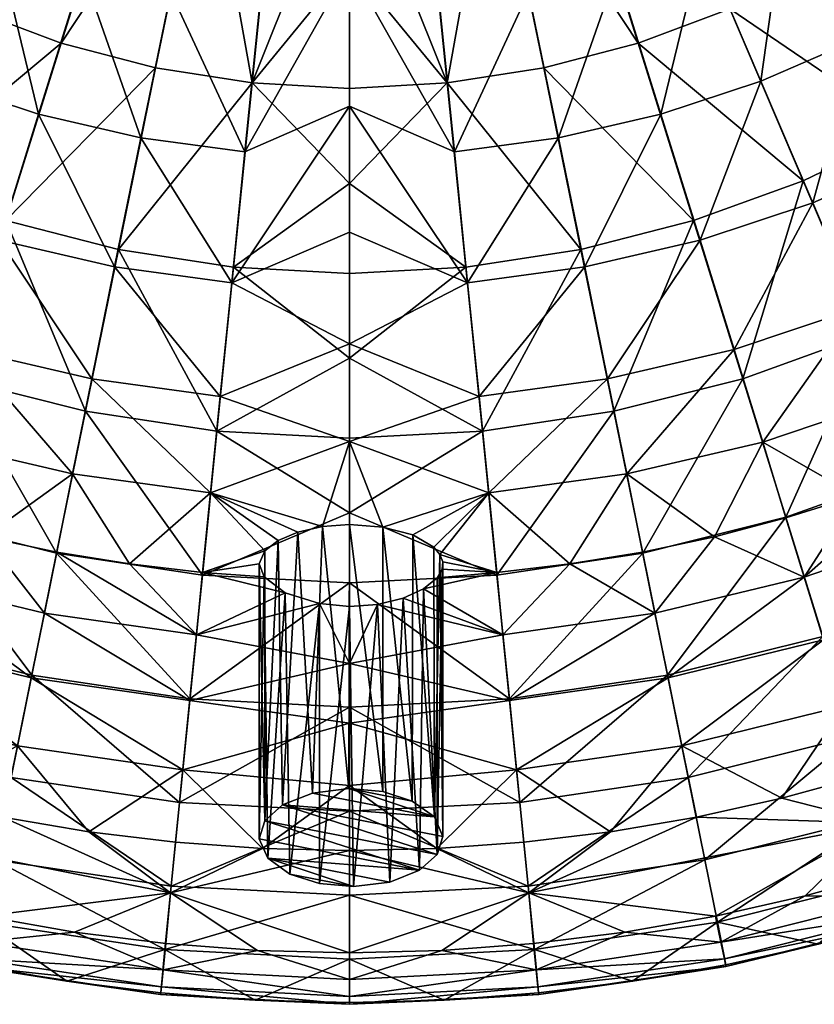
# Model space of a CAD drawing. Header units: inches. Extents: x -8.3 to 8.3, y -8.1 to 8.4.
# Tile 3 of 19: x -1.4 to 2, y -8.1 to -3.9. Entities that reach past the tile are written whole.
import ezdxf

# ---------------------------------------------------------------- set-up
doc = ezdxf.new("R2010")
doc.units = ezdxf.units.IN
doc.layers.get('0').update_dxf_attribs({"true_color": 0xc2ced6})

msp = doc.modelspace()

# ---------------------------------------------------------------- meshes
at = {"color": 7, "true_color": 0xf7fdff}
mesh = msp.add_polyface(dxfattribs=at)
corners = [(-2.3922, -4.38, 1.8382), (-2.0043, -3.6766, 1.264), (-1.6286, -3.861, 1.263), (-2.8187, -4.1204, 1.8424), (-2.3595, -3.4558, 1.2655), (0, -3.6681, 1.2618), (0, -4.2007, 1.2618), (-0.4178, -4.1777, 1.2619), (-0.6163, -3.0697, 1.2619), (-0.8313, -4.1129, 1.262), (-1.2073, -2.8832, 1.2625), (-0.9165, -2.9912, 1.2621), (-1.2363, -4.0069, 1.2623), (-1.486, -2.7469, 1.2632), (0, -3.1355, 1.2618), (-0.2018, -2.0583, 1.2618), (-1.7495, -2.5837, 1.2641), (-2.6907, -3.2008, 1.2675), (-0.4488, -4.4732, 3.3178), (-0.3846, -3.84, 2.8585), (-0.7664, -3.7884, 2.8607), (-0.6233, -3.0914, 2.4492), (-0.3128, -3.1336, 2.4481), (-0.465, -2.3219, 2.0871), (-1.1425, -3.702, 2.8648), (-1.3332, -4.312, 3.3282), (-0.8944, -4.4129, 3.3216), (-0.929, -3.0208, 2.4513), (-1.5099, -3.581, 2.8707), (-1.7619, -4.1707, 3.3377), (-1.2276, -2.922, 2.4545), (-1.8656, -3.4261, 2.8785), (-2.1768, -3.9898, 3.35), (-1.5166, -2.7956, 2.4588), (-2.4504, -4.4868, 3.8734), (-2.5746, -3.7703, 3.3653), (-2.2066, -3.238, 2.8883), (-1.7935, -2.6422, 2.4642), (-2.0557, -2.4628, 2.4709), (-2.5297, -3.018, 2.9001), (0, -3.6767, 2.745), (0, -4.2773, 3.1498), (0, -3.0148, 2.3808), (0, -2.2917, 2.0572)]
mesh.append_faces([[corners[k] for k in face] for face in [(5, 7, 14)]], dxfattribs={"vtx0": -1, "vtx1": -1, "color": 7})
mesh.append_faces([[corners[k] for k in face] for face in [(1, 0, 3), (2, 10, 11), (1, 13, 10), (12, 11, 8), (15, 14, 7), (8, 15, 7), (4, 16, 13), (18, 19, 20), (21, 20, 19), (19, 22, 21), (23, 21, 22), (24, 25, 26), (26, 20, 24), (27, 24, 20), (20, 21, 27), (28, 29, 25), (25, 24, 28), (30, 28, 24), (24, 27, 30), (31, 32, 29), (29, 28, 31), (33, 31, 28), (28, 30, 33), (34, 32, 35), (36, 35, 32), (32, 31, 36), (37, 36, 31), (31, 33, 37), (38, 39, 36), (40, 19, 18), (42, 22, 19)]], dxfattribs={"vtx0": -1, "vtx1": -1, "vtx2": -1, "color": 7})
mesh.append_faces([[corners[k] for k in face] for face in [(0, 1, 2), (3, 4, 1), (8, 7, 9), (11, 12, 2), (10, 2, 1), (8, 9, 12), (13, 1, 4), (16, 4, 17), (18, 41, 40), (19, 40, 42), (22, 42, 43)]], dxfattribs={"vtx0": -1, "vtx2": -1, "color": 7})
mesh.append_faces([[corners[k] for k in face] for face in [(5, 6, 7)]], dxfattribs={"vtx2": -1, "color": 7})
mesh = msp.add_polyface(dxfattribs=at)
corners = [(0.8313, -4.1129, 1.262), (1.2363, -4.0069, 1.2623), (1.4735, -4.7669, 1.8325), (1.6286, -3.861, 1.263), (1.9423, -4.5962, 1.8349), (2.0043, -3.6766, 1.264), (2.3922, -4.38, 1.8382), (2.8187, -4.1204, 1.8424), (2.3595, -3.4558, 1.2655), (0, -3.6681, 1.2618), (0.4178, -4.1777, 1.2619), (0, -4.2007, 1.2618), (0.6163, -3.0697, 1.2619), (0.9165, -2.9912, 1.2621), (1.2073, -2.8832, 1.2625), (1.486, -2.7469, 1.2632), (0, -3.1355, 1.2618), (0.2018, -2.0583, 1.2618), (2.6907, -3.2008, 1.2675), (1.7495, -2.5837, 1.2641), (0.7664, -3.7884, 2.8607), (0.3846, -3.84, 2.8585), (0.4488, -4.4732, 3.3178), (0.8944, -4.4129, 3.3216), (0.6233, -3.0914, 2.4492), (0.3128, -3.1336, 2.4481), (1.1425, -3.702, 2.8648), (1.3332, -4.312, 3.3282), (0.929, -3.0208, 2.4513), (1.5099, -3.581, 2.8707), (1.7619, -4.1707, 3.3377), (1.2276, -2.922, 2.4545), (2.1768, -3.9898, 3.35), (1.9836, -4.6911, 3.8554), (1.8656, -3.4261, 2.8785), (1.5166, -2.7956, 2.4588), (2.5746, -3.7703, 3.3653), (2.4504, -4.4868, 3.8734), (2.2066, -3.238, 2.8883), (1.7935, -2.6422, 2.4642), (0, -3.6767, 2.745), (0, -4.2773, 3.1498), (0, -3.0148, 2.3808)]
mesh.append_faces([[corners[k] for k in face] for face in [(9, 10, 11)]], dxfattribs={"vtx0": -1, "color": 7})
mesh.append_faces([[corners[k] for k in face] for face in [(6, 4, 3), (7, 6, 5), (13, 14, 3), (14, 15, 5), (12, 13, 1), (17, 10, 16), (12, 10, 17), (20, 21, 22), (22, 23, 20), (24, 25, 21), (21, 20, 24), (26, 20, 23), (23, 27, 26), (28, 24, 20), (20, 26, 28), (29, 26, 27), (27, 30, 29), (31, 28, 26), (26, 29, 31), (32, 30, 33), (34, 29, 30), (30, 32, 34), (35, 31, 29), (29, 34, 35), (36, 32, 37), (38, 34, 32), (32, 36, 38), (34, 38, 39), (22, 21, 40), (21, 25, 42)]], dxfattribs={"vtx0": -1, "vtx1": -1, "vtx2": -1, "color": 7})
mesh.append_faces([[corners[k] for k in face] for face in [(12, 0, 10)]], dxfattribs={"vtx0": -1, "vtx2": -1, "color": 7})
mesh.append_faces([[corners[k] for k in face] for face in [(0, 1, 2), (1, 3, 4), (3, 5, 6), (5, 8, 7), (3, 1, 13), (5, 3, 14), (1, 0, 12), (9, 16, 10), (8, 5, 15), (18, 8, 19), (40, 41, 22), (42, 40, 21)]], dxfattribs={"vtx1": -1, "vtx2": -1, "color": 7})
mesh = msp.add_polyface(dxfattribs=at)
corners = [(-0.9903, -4.8907, 1.831), (-0.4975, -4.9661, 1.8302), (-0.5685, -5.6684, 2.4172), (-1.1317, -5.5834, 2.4191), (-1.4735, -4.7669, 1.8325), (-1.6843, -5.4437, 2.4225), (-1.9423, -4.5962, 1.8349), (-2.221, -5.2507, 2.4274), (-2.3922, -4.38, 1.8382), (0, -4.9927, 1.8299), (0, -5.3562, 2.1209), (0, -4.6075, 1.5435), (0, -4.2007, 1.2618), (-0.4178, -4.1777, 1.2619), (-0.8313, -4.1129, 1.262), (-1.2363, -4.0069, 1.2623), (-1.6286, -3.861, 1.263), (-1.0072, -4.9649, 3.8318), (-1.1048, -5.4444, 4.3914), (-0.5545, -5.5196, 4.3834), (-0.5054, -5.0331, 3.8261), (-0.8944, -4.4129, 3.3216), (-0.4488, -4.4732, 3.3178), (-0.7664, -3.7884, 2.8607), (-1.1874, -5.8514, 5.0004), (-1.6465, -5.3184, 4.405), (-1.5012, -4.8508, 3.8416), (-1.3332, -4.312, 3.3282), (-2.1752, -5.1423, 4.424), (-2.3365, -5.5242, 5.0434), (-1.7692, -5.7149, 5.0183), (-1.9836, -4.6911, 3.8554), (-1.7619, -4.1707, 3.3377), (-2.6862, -4.917, 4.4485), (-2.4504, -4.4868, 3.8734), (-2.1768, -3.9898, 3.35), (0, -5.7122, 4.6079), (0, -5.2951, 4.0812), (0, -4.8168, 3.5952), (0, -4.2773, 3.1498)]
mesh.append_faces([[corners[k] for k in face] for face in [(0, 1, 2), (2, 3, 0), (4, 0, 3), (3, 5, 4), (6, 4, 5), (5, 7, 6), (8, 6, 7), (1, 10, 2), (1, 13, 11), (13, 1, 0), (14, 0, 4), (15, 4, 6), (16, 6, 8), (17, 18, 19), (19, 20, 17), (21, 17, 20), (20, 22, 21), (23, 21, 22), (24, 18, 25), (26, 25, 18), (18, 17, 26), (27, 26, 17), (17, 21, 27), (28, 29, 30), (30, 25, 28), (31, 28, 25), (25, 26, 31), (32, 31, 26), (26, 27, 32), (29, 28, 33), (28, 31, 34), (35, 34, 31), (31, 32, 35), (39, 22, 20), (37, 20, 19)]], dxfattribs={"vtx0": -1, "vtx1": -1, "vtx2": -1, "color": 7})
mesh.append_faces([[corners[k] for k in face] for face in [(0, 14, 13), (4, 15, 14), (6, 16, 15), (19, 36, 37), (20, 37, 38), (20, 38, 39)]], dxfattribs={"vtx0": -1, "vtx2": -1, "color": 7})
mesh.append_faces([[corners[k] for k in face] for face in [(12, 11, 13)]], dxfattribs={"vtx1": -1, "color": 7})
mesh.append_faces([[corners[k] for k in face] for face in [(9, 10, 1), (11, 9, 1)]], dxfattribs={"vtx1": -1, "vtx2": -1, "color": 7})
mesh = msp.add_polyface(dxfattribs=at)
corners = [(0.9903, -4.8907, 1.831), (1.1317, -5.5834, 2.4191), (0.5685, -5.6684, 2.4172), (0.4975, -4.9661, 1.8302), (1.4735, -4.7669, 1.8325), (1.6843, -5.4437, 2.4225), (2.221, -5.2507, 2.4274), (2.4648, -5.8244, 3.0406), (1.8689, -6.0372, 3.0321), (1.9423, -4.5962, 1.8349), (2.3922, -4.38, 1.8382), (0, -5.3562, 2.1209), (0, -5.6982, 2.4165), (0, -4.9927, 1.8299), (0, -4.6075, 1.5435), (0, -4.2007, 1.2618), (0.4178, -4.1777, 1.2619), (0.8313, -4.1129, 1.262), (1.2363, -4.0069, 1.2623), (1.1048, -5.4444, 4.3914), (0.5545, -5.5196, 4.3834), (0.596, -5.9329, 4.9897), (1.0072, -4.9649, 3.8318), (0.5054, -5.0331, 3.8261), (0.8944, -4.4129, 3.3216), (0.4488, -4.4732, 3.3178), (1.6465, -5.3184, 4.405), (1.1874, -5.8514, 5.0004), (1.7692, -5.7149, 5.0183), (1.5012, -4.8508, 3.8416), (1.3332, -4.312, 3.3282), (2.1752, -5.1423, 4.424), (2.3365, -5.5242, 5.0434), (1.9836, -4.6911, 3.8554), (1.7619, -4.1707, 3.3377), (2.6862, -4.917, 4.4485), (2.4504, -4.4868, 3.8734), (2.1768, -3.9898, 3.35), (0, -5.2951, 4.0812), (0, -5.7122, 4.6079), (0, -4.8168, 3.5952), (0, -4.2773, 3.1498)]
mesh.append_faces([[corners[k] for k in face] for face in [(11, 2, 12), (13, 3, 11), (14, 3, 13)]], dxfattribs={"vtx0": -1, "vtx1": -1, "color": 7})
mesh.append_faces([[corners[k] for k in face] for face in [(0, 1, 2), (2, 3, 0), (4, 5, 1), (1, 0, 4), (6, 7, 8), (8, 5, 6), (9, 6, 5), (5, 4, 9), (6, 9, 10), (3, 2, 11), (3, 14, 16), (0, 3, 16), (4, 0, 17), (9, 4, 18), (19, 20, 21), (22, 23, 20), (20, 19, 22), (24, 25, 23), (23, 22, 24), (26, 19, 27), (27, 28, 26), (29, 22, 19), (19, 26, 29), (30, 24, 22), (22, 29, 30), (31, 26, 28), (28, 32, 31), (33, 29, 26), (26, 31, 33), (34, 30, 29), (29, 33, 34), (35, 31, 32), (36, 33, 31), (33, 36, 37), (23, 25, 41), (38, 20, 23)]], dxfattribs={"vtx0": -1, "vtx1": -1, "vtx2": -1, "color": 7})
mesh.append_faces([[corners[k] for k in face] for face in [(20, 38, 39), (23, 40, 38)]], dxfattribs={"vtx0": -1, "vtx2": -1, "color": 7})
mesh.append_faces([[corners[k] for k in face] for face in [(15, 16, 14)]], dxfattribs={"vtx1": -1, "color": 7})
mesh.append_faces([[corners[k] for k in face] for face in [(16, 17, 0), (41, 40, 23)]], dxfattribs={"vtx1": -1, "vtx2": -1, "color": 7})
mesh = msp.add_polyface(dxfattribs=at)
corners = [(-1.3618, -6.7136, 3.6524), (-0.684, -6.8146, 3.647), (-0.7285, -7.2584, 4.2898), (-1.4505, -7.1511, 4.2976), (-1.2555, -6.191, 3.0262), (-0.6306, -6.2846, 3.0228), (-1.1317, -5.5834, 2.4191), (-2.0271, -6.5474, 3.6615), (-2.1591, -6.9743, 4.3106), (-1.8689, -6.0372, 3.0321), (-1.6843, -5.4437, 2.4225), (-2.8477, -6.7297, 4.3289), (-2.2647, -7.318, 4.9794), (-2.6737, -6.3174, 3.6744), (-2.4648, -5.8244, 3.0406), (-2.221, -5.2507, 2.4274), (-1.3639, -6.7246, 6.5163), (-1.4235, -7.0155, 6.7442), (-0.715, -7.118, 6.7293), (-0.685, -6.822, 6.5019), (-1.3077, -6.448, 6.1545), (-2.0302, -6.562, 6.5402), (-2.1185, -6.8445, 6.7689), (-1.9471, -6.2939, 6.1778), (-2.6778, -6.3356, 6.5735), (-2.5692, -6.079, 6.2102), (-2.5671, -7.0252, 6.8805), (-2.2119, -7.1414, 6.8638), (-1.8513, -7.2399, 6.8497), (-0.6566, -6.5403, 6.1405), (-0.9433, -6.2367, 5.6506), (-1.2548, -6.1858, 5.6587), (-1.5635, -6.1203, 5.669), (-2.1706, -5.9456, 5.6965), (-2.4675, -5.8368, 5.7135), (-1.8691, -6.0401, 5.6816), (-1.1048, -5.4444, 4.3914), (-1.1874, -5.8514, 5.0004), (-0.596, -5.9329, 4.9897), (-1.6465, -5.3184, 4.405), (-1.7692, -5.7149, 5.0183), (-2.3365, -5.5242, 5.0434)]
mesh.append_faces([[corners[k] for k in face] for face in [(33, 23, 35)]], dxfattribs={"vtx0": -1, "vtx1": -1, "color": 7})
mesh.append_faces([[corners[k] for k in face] for face in [(0, 1, 2), (2, 3, 0), (1, 0, 4), (5, 4, 6), (7, 0, 3), (3, 8, 7), (9, 4, 0), (0, 7, 9), (10, 6, 4), (4, 9, 10), (11, 8, 12), (13, 7, 8), (14, 9, 7), (7, 13, 14), (15, 10, 9), (9, 14, 15), (16, 17, 18), (18, 19, 16), (20, 16, 19), (21, 22, 17), (17, 16, 21), (23, 21, 16), (16, 20, 23), (22, 21, 24), (21, 23, 25), (22, 28, 17), (31, 20, 29), (32, 23, 20), (34, 25, 23), (36, 37, 38), (39, 40, 37), (41, 33, 40), (37, 40, 32)]], dxfattribs={"vtx0": -1, "vtx1": -1, "vtx2": -1, "color": 7})
mesh.append_faces([[corners[k] for k in face] for face in [(22, 26, 27), (29, 30, 31), (20, 31, 32), (23, 33, 34), (23, 32, 35), (37, 32, 31), (40, 35, 32), (37, 31, 30), (41, 34, 33), (40, 33, 35)]], dxfattribs={"vtx0": -1, "vtx2": -1, "color": 7})
mesh = msp.add_polyface(dxfattribs=at)
corners = [(-1.2555, -6.191, 3.0262), (-0.6306, -6.2846, 3.0228), (-0.684, -6.8146, 3.647), (-1.1317, -5.5834, 2.4191), (-0.5685, -5.6684, 2.4172), (0, -6.3171, 3.0215), (0, -6.8496, 3.6451), (0, -6.0185, 2.7167), (-0.7285, -7.2584, 4.2898), (0, -5.6982, 2.4165), (0, -5.3562, 2.1209), (-0.685, -6.822, 6.5019), (-0.6566, -6.5403, 6.1405), (-1.3077, -6.448, 6.1545), (0, -6.9181, 6.5593), (-0.715, -7.118, 6.7293), (0, -6.6626, 6.2711), (-0.1293, -6.4066, 5.8562), (0, -6.4185, 5.8769), (-0.276, -6.3599, 5.7738), (-0.6299, -6.2729, 5.6449), (-0.3667, -6.2918, 5.6419), (-0.9433, -6.2367, 5.6506), (-0.596, -5.9329, 4.9897), (-0.5545, -5.5196, 4.3834), (-1.1048, -5.4444, 4.3914), (-0.387, -6.2361, 5.524), (-0.3631, -6.1804, 5.4068), (-0.3066, -6.1359, 5.314), (-0.2219, -6.1003, 5.2403), (-0.1166, -6.0769, 5.1926), (0, -6.0681, 5.1752), (0, -5.7122, 4.6079), (-1.1874, -5.8514, 5.0004), (-0.1293, -7.6055, 5.1203), (-0.3506, -7.4967, 4.9494), (-0.2556, -7.5651, 5.0568), (-0.387, -7.4137, 4.8193), (-0.3631, -7.3361, 4.6974), (-0.1592, -7.2178, 4.5119), (-0.2873, -7.2686, 4.5915), (-0.004, -7.1984, 4.4815)]
mesh.append_faces([[corners[k] for k in face] for face in [(26, 20, 21)]], dxfattribs={"vtx0": -1, "color": 7})
mesh.append_faces([[corners[k] for k in face] for face in [(27, 20, 26), (29, 23, 28), (38, 26, 37), (41, 30, 39)]], dxfattribs={"vtx0": -1, "vtx1": -1, "color": 7})
mesh.append_faces([[corners[k] for k in face] for face in [(0, 1, 2), (3, 4, 1), (2, 1, 5), (8, 2, 6), (4, 7, 1), (11, 12, 13), (14, 11, 15), (16, 12, 11), (17, 12, 16), (20, 12, 19), (23, 24, 25), (23, 20, 27), (33, 22, 23), (23, 30, 32), (32, 24, 23)]], dxfattribs={"vtx0": -1, "vtx1": -1, "vtx2": -1, "color": 7})
mesh.append_faces([[corners[k] for k in face] for face in [(1, 7, 5), (11, 14, 16), (12, 17, 19), (12, 20, 22), (23, 22, 20), (23, 27, 28), (23, 29, 30), (36, 19, 17), (39, 30, 29), (28, 38, 40), (41, 31, 30)]], dxfattribs={"vtx0": -1, "vtx2": -1, "color": 7})
mesh.append_faces([[corners[k] for k in face] for face in [(5, 6, 2), (9, 7, 4), (10, 9, 4), (17, 18, 34), (21, 19, 35), (26, 21, 37), (27, 26, 38), (28, 27, 38), (29, 28, 40), (40, 39, 29)]], dxfattribs={"vtx1": -1, "vtx2": -1, "color": 7})
mesh.append_faces([[corners[k] for k in face] for face in [(16, 18, 17), (19, 21, 20), (30, 31, 32)]], dxfattribs={"vtx2": -1, "color": 7})
mesh = msp.add_polyface(dxfattribs=at)
corners = [(1.3618, -6.7136, 3.6524), (1.4505, -7.1511, 4.2976), (0.7285, -7.2584, 4.2898), (0.684, -6.8146, 3.647), (1.2555, -6.191, 3.0262), (1.1317, -5.5834, 2.4191), (0.6306, -6.2846, 3.0228), (2.0271, -6.5474, 3.6615), (2.1591, -6.9743, 4.3106), (1.8689, -6.0372, 3.0321), (1.6843, -5.4437, 2.4225), (2.2647, -7.318, 4.9794), (2.8477, -6.7297, 4.3289), (2.6737, -6.3174, 3.6744), (2.4648, -5.8244, 3.0406), (1.3639, -6.7246, 6.5163), (0.685, -6.822, 6.5019), (0.715, -7.118, 6.7293), (1.4235, -7.0155, 6.7442), (1.3077, -6.448, 6.1545), (0.6566, -6.5403, 6.1405), (2.0302, -6.562, 6.5402), (2.1185, -6.8445, 6.7689), (1.9471, -6.2939, 6.1778), (2.6778, -6.3356, 6.5735), (2.5692, -6.079, 6.2102), (2.2119, -7.1414, 6.8638), (2.5671, -7.0252, 6.8805), (1.8513, -7.2399, 6.8497), (0.9433, -6.2367, 5.6506), (2.4675, -5.8368, 5.7135), (2.1706, -5.9456, 5.6965), (1.5635, -6.1203, 5.669), (1.2548, -6.1858, 5.6587), (1.8691, -6.0401, 5.6816), (0.596, -5.9329, 4.9897), (1.1874, -5.8514, 5.0004), (1.1048, -5.4444, 4.3914), (1.7692, -5.7149, 5.0183), (2.3365, -5.5242, 5.0434)]
mesh.append_faces([[corners[k] for k in face] for face in [(34, 38, 32), (31, 38, 34), (30, 39, 31)]], dxfattribs={"vtx0": -1, "vtx1": -1, "color": 7})
mesh.append_faces([[corners[k] for k in face] for face in [(0, 1, 2), (2, 3, 0), (4, 0, 3), (5, 4, 6), (7, 8, 1), (1, 0, 7), (9, 7, 0), (0, 4, 9), (10, 9, 4), (4, 5, 10), (11, 8, 12), (8, 7, 13), (14, 13, 7), (7, 9, 14), (15, 16, 17), (17, 18, 15), (19, 20, 16), (16, 15, 19), (21, 15, 18), (18, 22, 21), (23, 19, 15), (15, 21, 23), (24, 21, 22), (25, 23, 21), (21, 24, 25), (28, 22, 18), (20, 19, 29), (23, 25, 30), (19, 23, 32), (35, 36, 37), (36, 35, 29), (39, 38, 31), (36, 32, 38)]], dxfattribs={"vtx0": -1, "vtx1": -1, "vtx2": -1, "color": 7})
mesh.append_faces([[corners[k] for k in face] for face in [(22, 26, 27), (19, 33, 29), (23, 34, 32), (23, 31, 34)]], dxfattribs={"vtx0": -1, "vtx2": -1, "color": 7})
mesh.append_faces([[corners[k] for k in face] for face in [(30, 31, 23), (32, 33, 19), (29, 33, 36), (33, 32, 36)]], dxfattribs={"vtx1": -1, "vtx2": -1, "color": 7})
mesh = msp.add_polyface(dxfattribs=at)
corners = [(0.684, -6.8146, 3.647), (0.6306, -6.2846, 3.0228), (1.2555, -6.191, 3.0262), (0.5685, -5.6684, 2.4172), (1.1317, -5.5834, 2.4191), (0, -6.3171, 3.0215), (0, -6.8496, 3.6451), (0, -6.0185, 2.7167), (0.7285, -7.2584, 4.2898), (0, -5.6982, 2.4165), (0.715, -7.118, 6.7293), (0.685, -6.822, 6.5019), (0, -6.9181, 6.5593), (0, -6.6626, 6.2711), (0.6566, -6.5403, 6.1405), (0.1198, -6.41, 5.8625), (0, -6.4185, 5.8769), (0.2289, -6.3838, 5.8174), (0.3168, -6.3439, 5.7452), (0.6299, -6.2729, 5.6449), (0.3752, -6.2958, 5.6516), (0.9433, -6.2367, 5.6506), (0.3961, -6.2592, 5.5742), (0.3985, -6.2275, 5.5074), (0.596, -5.9329, 4.9897), (0.3869, -6.1961, 5.4413), (0.3607, -6.165, 5.3761), (0.1414, -6.0787, 5.1966), (0.2707, -6.1128, 5.2671), (0, -5.7122, 4.6079), (0, -6.0681, 5.1752), (0.5545, -5.5196, 4.3834), (0.3991, -7.403, 4.8025), (0.3628, -7.3201, 4.6723), (0.2995, -7.5482, 5.0302), (0.3752, -7.4807, 4.9243), (0.1714, -7.5989, 5.1099), (0.2678, -7.2517, 4.565), (0.1414, -7.2112, 4.5015), (0.0161, -7.6183, 5.1403), (-0.004, -7.1984, 4.4815)]
mesh.append_faces([[corners[k] for k in face] for face in [(18, 19, 20), (27, 29, 30)]], dxfattribs={"vtx0": -1, "color": 7})
mesh.append_faces([[corners[k] for k in face] for face in [(9, 3, 7), (28, 33, 26), (32, 25, 33)]], dxfattribs={"vtx0": -1, "vtx1": -1, "color": 7})
mesh.append_faces([[corners[k] for k in face] for face in [(0, 1, 2), (1, 3, 4), (5, 1, 0), (6, 0, 8), (3, 1, 7), (10, 11, 12), (11, 14, 13), (18, 14, 19), (15, 13, 14), (24, 25, 19), (24, 29, 27), (29, 24, 31)]], dxfattribs={"vtx0": -1, "vtx1": -1, "vtx2": -1, "color": 7})
mesh.append_faces([[corners[k] for k in face] for face in [(0, 6, 5), (1, 5, 7), (14, 17, 15), (24, 19, 21), (24, 26, 25), (24, 27, 28), (34, 17, 18), (37, 28, 27), (27, 38, 37), (28, 37, 33), (39, 16, 15), (30, 40, 38), (38, 27, 30)]], dxfattribs={"vtx0": -1, "vtx2": -1, "color": 7})
mesh.append_faces([[corners[k] for k in face] for face in [(13, 12, 11), (18, 17, 14), (21, 19, 14), (23, 22, 19), (25, 23, 19), (28, 26, 24), (23, 25, 32), (25, 26, 33), (22, 23, 32), (15, 17, 36)]], dxfattribs={"vtx1": -1, "vtx2": -1, "color": 7})
mesh.append_faces([[corners[k] for k in face] for face in [(15, 16, 13), (22, 20, 19), (18, 20, 35), (35, 20, 22)]], dxfattribs={"vtx2": -1, "color": 7})
mesh = msp.add_polyface(dxfattribs=at)
corners = [(0.767, -7.6449, 6.7916), (0, -7.9021, 6.7547), (0.3942, -7.8915, 6.7562), (0.7874, -7.8616, 6.7605), (1.1786, -7.8126, 6.7675), (0, -7.4629, 6.8177), (0.3737, -7.4547, 6.8189), (0.7467, -7.4283, 6.8227), (1.1178, -7.3836, 6.8291), (0, -8.0158, 6.6943), (0.799, -7.9747, 6.7002), (0, -8.0891, 6.6024), (0.8065, -8.0477, 6.6084), (0, -8.122, 6.4789), (0.81, -8.0805, 6.4849), (0, -8.1146, 6.3238), (0.4052, -8.1038, 6.3254), (0.8094, -8.0732, 6.3299), (1.2116, -8.0229, 6.3372), (0, -7.9281, 5.6264), (0.7912, -7.8877, 5.6312), (0, -7.6551, 4.9475), (0.7643, -7.6161, 4.9512), (0, -7.2956, 4.287), (0.7285, -7.2584, 4.2898), (0, -6.8496, 3.6451), (0, -7.1848, 6.7415), (0.715, -7.118, 6.7293), (0, -6.9181, 6.5593), (0.2995, -7.5482, 5.0302), (0.3168, -6.3439, 5.7452), (0.3752, -7.4807, 4.9243), (0.1714, -7.5989, 5.1099), (0.2289, -6.3838, 5.8174), (0.3991, -7.403, 4.8025), (0.3961, -6.2592, 5.5742), (0.0161, -7.6183, 5.1403), (0.1198, -6.41, 5.8625), (-0.3506, -7.4967, 4.9494), (-0.3631, -7.3361, 4.6974), (0.3628, -7.3201, 4.6723), (-0.004, -7.1984, 4.4815), (-0.1592, -7.2178, 4.5119), (0.2678, -7.2517, 4.565), (0.1414, -7.2112, 4.5015), (-0.2873, -7.2686, 4.5915)]
mesh.append_faces([[corners[k] for k in face] for face in [(9, 2, 1), (41, 43, 44)]], dxfattribs={"vtx0": -1, "color": 7})
mesh.append_faces([[corners[k] for k in face] for face in [(3, 0, 2), (6, 0, 7), (7, 0, 8), (5, 0, 6), (17, 14, 16), (29, 30, 31), (32, 33, 29), (34, 45, 31)]], dxfattribs={"vtx0": -1, "vtx1": -1, "color": 7})
mesh.append_faces([[corners[k] for k in face] for face in [(0, 5, 1), (11, 12, 10), (10, 2, 9), (13, 14, 12), (14, 13, 16), (20, 16, 19), (21, 22, 20), (23, 24, 22), (26, 6, 27)]], dxfattribs={"vtx0": -1, "vtx1": -1, "vtx2": -1, "color": 7})
mesh.append_faces([[corners[k] for k in face] for face in [(0, 1, 2), (0, 3, 4), (10, 3, 2), (10, 4, 3), (10, 9, 11), (12, 11, 13), (14, 17, 18), (20, 17, 16), (20, 18, 17), (20, 19, 21), (22, 21, 23), (24, 23, 25), (27, 6, 7), (27, 7, 8), (40, 41, 42), (45, 34, 40), (41, 40, 43)]], dxfattribs={"vtx0": -1, "vtx2": -1, "color": 7})
mesh.append_faces([[corners[k] for k in face] for face in [(15, 16, 13)]], dxfattribs={"vtx1": -1, "color": 7})
mesh.append_faces([[corners[k] for k in face] for face in [(28, 26, 27), (34, 31, 35), (32, 36, 37), (32, 29, 38), (29, 31, 39)]], dxfattribs={"vtx1": -1, "vtx2": -1, "color": 7})
mesh.append_faces([[corners[k] for k in face] for face in [(16, 15, 19), (26, 5, 6)]], dxfattribs={"vtx2": -1, "color": 7})
mesh = msp.add_polyface(dxfattribs=at)
corners = [(-0.767, -7.6449, 6.7916), (-0.3942, -7.8915, 6.7562), (0, -7.9021, 6.7547), (-1.1786, -7.8126, 6.7675), (-0.7874, -7.8616, 6.7605), (0, -7.4629, 6.8177), (-0.3737, -7.4547, 6.8189), (-0.7467, -7.4283, 6.8227), (-1.1178, -7.3836, 6.8291), (0, -8.0158, 6.6943), (-0.799, -7.9747, 6.7002), (0, -8.0891, 6.6024), (-0.8065, -8.0477, 6.6084), (-0.81, -8.0805, 6.4849), (0, -8.122, 6.4789), (0, -8.1146, 6.3238), (-0.4052, -8.1038, 6.3254), (-0.8094, -8.0732, 6.3299), (-1.2116, -8.0229, 6.3372), (0, -7.9281, 5.6264), (-0.7912, -7.8877, 5.6312), (0, -7.6551, 4.9475), (-0.7643, -7.6161, 4.9512), (0, -7.2956, 4.287), (-0.7285, -7.2584, 4.2898), (0, -6.8496, 3.6451), (0, -7.1848, 6.7415), (-0.715, -7.118, 6.7293), (0, -6.9181, 6.5593), (-0.2556, -7.5651, 5.0568), (-0.1293, -6.4066, 5.8562), (-0.1293, -7.6055, 5.1203), (-0.387, -7.4137, 4.8193), (-0.3667, -6.2918, 5.6419), (-0.3506, -7.4967, 4.9494), (-0.276, -6.3599, 5.7738), (0.0161, -7.6183, 5.1403), (0, -6.4185, 5.8769), (0.2995, -7.5482, 5.0302), (-0.3631, -7.3361, 4.6974), (0.1714, -7.5989, 5.1099), (-0.1592, -7.2178, 4.5119), (-0.2873, -7.2686, 4.5915), (0.3628, -7.3201, 4.6723), (0.3752, -7.4807, 4.9243)]
mesh.append_faces([[corners[k] for k in face] for face in [(16, 19, 15), (26, 6, 5), (36, 29, 31)]], dxfattribs={"vtx0": -1, "color": 7})
mesh.append_faces([[corners[k] for k in face] for face in [(29, 30, 31), (32, 33, 34), (40, 34, 36), (39, 44, 42)]], dxfattribs={"vtx0": -1, "vtx1": -1, "color": 7})
mesh.append_faces([[corners[k] for k in face] for face in [(0, 2, 5), (10, 12, 11), (10, 9, 1), (12, 13, 14), (13, 16, 14), (20, 19, 16), (20, 22, 21), (22, 24, 23), (26, 27, 6)]], dxfattribs={"vtx0": -1, "vtx1": -1, "vtx2": -1, "color": 7})
mesh.append_faces([[corners[k] for k in face] for face in [(0, 1, 2), (0, 3, 4), (10, 1, 4), (10, 4, 3), (13, 18, 17), (20, 16, 17), (20, 17, 18), (27, 7, 6), (27, 8, 7), (27, 26, 28)]], dxfattribs={"vtx0": -1, "vtx2": -1, "color": 7})
mesh.append_faces([[corners[k] for k in face] for face in [(15, 14, 16)]], dxfattribs={"vtx1": -1, "color": 7})
mesh.append_faces([[corners[k] for k in face] for face in [(4, 1, 0), (6, 7, 0), (7, 8, 0), (5, 6, 0), (11, 9, 10), (14, 11, 12), (17, 16, 13), (21, 19, 20), (23, 21, 22), (25, 23, 24), (29, 34, 35), (36, 31, 37), (34, 29, 36), (32, 34, 38), (39, 32, 38), (41, 42, 43)]], dxfattribs={"vtx1": -1, "vtx2": -1, "color": 7})
mesh.append_faces([[corners[k] for k in face] for face in [(9, 2, 1)]], dxfattribs={"vtx2": -1, "color": 7})
mesh = msp.add_polyface(dxfattribs=at)
corners = [(-0.767, -7.6449, 6.7916), (-1.567, -7.7445, 6.7773), (-1.1786, -7.8126, 6.7675), (-2.2716, -7.3467, 6.8344), (-2.3314, -7.5519, 6.8049), (-1.9515, -7.6576, 6.7898), (-1.4864, -7.3208, 6.8381), (-1.1178, -7.3836, 6.8291), (-1.8513, -7.2399, 6.8497), (-2.2119, -7.1414, 6.8638), (-2.5671, -7.0252, 6.8805), (-1.6051, -7.9277, 6.6257), (-0.8065, -8.0477, 6.6084), (-0.799, -7.9747, 6.7002), (-1.5901, -7.8559, 6.7173), (-1.6121, -7.9601, 6.5024), (-0.81, -8.0805, 6.4849), (-2.3881, -7.7304, 6.6543), (-2.3657, -7.6604, 6.7455), (-2.3985, -7.7621, 6.5312), (-1.2116, -8.0229, 6.3372), (-2.0064, -7.8639, 6.3604), (-1.611, -7.9531, 6.3474), (-2.397, -7.7554, 6.3762), (-1.5215, -7.5035, 4.9618), (-0.7643, -7.6161, 4.9512), (-0.7912, -7.8877, 5.6312), (-1.575, -7.7708, 5.6451), (-1.4505, -7.1511, 4.2976), (-0.7285, -7.2584, 4.2898), (-2.2647, -7.318, 4.9794), (-2.344, -7.5783, 5.668), (-2.1591, -6.9743, 4.3106), (-1.4235, -7.0155, 6.7442), (-2.1185, -6.8445, 6.7689), (-0.715, -7.118, 6.7293)]
mesh.append_faces([[corners[k] for k in face] for face in [(6, 3, 0), (0, 3, 1), (11, 12, 13), (13, 14, 11), (15, 16, 12), (12, 11, 15), (17, 11, 14), (14, 18, 17), (19, 15, 11), (11, 17, 19), (13, 2, 14), (18, 14, 5), (15, 20, 16), (19, 21, 15), (24, 25, 26), (26, 27, 24), (28, 29, 25), (25, 24, 28), (30, 24, 27), (27, 31, 30), (32, 28, 24), (24, 30, 32), (26, 20, 27), (27, 21, 31), (33, 7, 35)]], dxfattribs={"vtx0": -1, "vtx1": -1, "vtx2": -1, "color": 7})
mesh.append_faces([[corners[k] for k in face] for face in [(0, 1, 2), (3, 4, 5), (14, 2, 1), (14, 1, 5), (18, 5, 4), (15, 22, 20), (19, 23, 21), (27, 20, 22), (27, 22, 21), (31, 21, 23), (33, 6, 7), (33, 8, 6), (34, 9, 8)]], dxfattribs={"vtx0": -1, "vtx2": -1, "color": 7})
mesh.append_faces([[corners[k] for k in face] for face in [(5, 1, 3), (7, 6, 0), (6, 8, 3), (9, 10, 3), (8, 9, 3), (21, 22, 15)]], dxfattribs={"vtx1": -1, "vtx2": -1, "color": 7})
mesh = msp.add_polyface(dxfattribs=at)
corners = [(0.767, -7.6449, 6.7916), (1.1786, -7.8126, 6.7675), (1.567, -7.7445, 6.7773), (2.2716, -7.3467, 6.8344), (1.9515, -7.6576, 6.7898), (2.3314, -7.5519, 6.8049), (1.4864, -7.3208, 6.8381), (1.1178, -7.3836, 6.8291), (1.8513, -7.2399, 6.8497), (2.2119, -7.1414, 6.8638), (2.5671, -7.0252, 6.8805), (1.6051, -7.9277, 6.6257), (1.5901, -7.8559, 6.7173), (0.799, -7.9747, 6.7002), (0.8065, -8.0477, 6.6084), (1.6121, -7.9601, 6.5024), (0.81, -8.0805, 6.4849), (2.3881, -7.7304, 6.6543), (2.3657, -7.6604, 6.7455), (2.3985, -7.7621, 6.5312), (1.2116, -8.0229, 6.3372), (2.0064, -7.8639, 6.3604), (1.611, -7.9531, 6.3474), (2.397, -7.7554, 6.3762), (1.5215, -7.5035, 4.9618), (1.575, -7.7708, 5.6451), (0.7912, -7.8877, 5.6312), (0.7643, -7.6161, 4.9512), (1.4505, -7.1511, 4.2976), (0.7285, -7.2584, 4.2898), (2.2647, -7.318, 4.9794), (2.344, -7.5783, 5.668), (2.1591, -6.9743, 4.3106), (1.4235, -7.0155, 6.7442), (2.1185, -6.8445, 6.7689), (0.715, -7.118, 6.7293)]
mesh.append_faces([[corners[k] for k in face] for face in [(4, 3, 2), (7, 0, 6), (6, 3, 8), (9, 3, 10), (8, 3, 9), (21, 15, 22)]], dxfattribs={"vtx0": -1, "vtx1": -1, "color": 7})
mesh.append_faces([[corners[k] for k in face] for face in [(6, 0, 3), (0, 2, 3), (11, 12, 13), (13, 14, 11), (15, 11, 14), (14, 16, 15), (17, 18, 12), (12, 11, 17), (19, 17, 11), (11, 15, 19), (13, 12, 1), (18, 4, 12), (15, 16, 20), (19, 15, 21), (24, 25, 26), (26, 27, 24), (28, 24, 27), (27, 29, 28), (30, 31, 25), (25, 24, 30), (32, 30, 24), (24, 28, 32), (26, 25, 20), (25, 31, 21), (35, 7, 33)]], dxfattribs={"vtx0": -1, "vtx1": -1, "vtx2": -1, "color": 7})
mesh.append_faces([[corners[k] for k in face] for face in [(0, 1, 2), (3, 4, 5), (12, 2, 1), (12, 4, 2), (18, 5, 4), (15, 20, 22), (19, 21, 23), (25, 22, 20), (25, 21, 22), (31, 23, 21), (33, 7, 6), (33, 6, 8), (34, 8, 9)]], dxfattribs={"vtx0": -1, "vtx2": -1, "color": 7})

doc.saveas('drawing.dxf')
